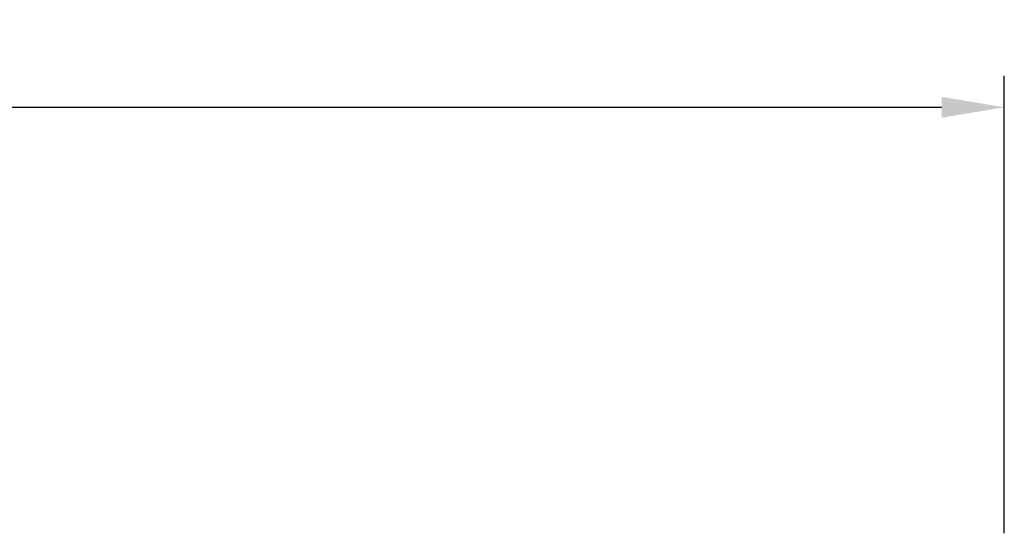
# Model space of a CAD drawing. Header units: millimetres. Extents: x 1491 to 2891, y 8289 to 9247.
# Tile 14 of 15: x 2371 to 2469, y 9071 to 9122. Entities that reach past the tile are written whole.
import ezdxf

# ---------------------------------------------------------------- set-up
doc = ezdxf.new("R2010")
doc.units = ezdxf.units.MM
doc.header["$MEASUREMENT"] = 0
doc.layers.get('Defpoints').update_dxf_attribs({"lineweight": 25})
doc.layers.add('图层3', color=2, linetype='Continuous', lineweight=13)
doc.dimstyles.new('ISO-25', dxfattribs={"dimscale": 2, "dimtxt": 2.5, "dimasz": 2.5, "dimexe": 1.25, "dimexo": 0.625, "dimtad": 1, "dimtxsty": 'Standard', "dimcen": 2.5, "dimadec": 0, "dimazin": 0, "dimtfac": 1, "dimtmove": 0, "dimatfit": 3, "dimfxl": 1, "dimarcsym": 0})

# ---------------------------------------------------------------- blocks, each defined once
blk = doc.blocks.new('*D4383')
at = {"layer": 'Defpoints', "color": 0}
for p in [(2469.023, 9113.414), (1683.123, 9084.558), (2469.023, 9069.374)]:
    blk.add_point(p, dxfattribs=at)
at = {"layer": '图层3', "color": 0, "lineweight": -2}
for p, q in [((1683.123, 9086.121), (1683.123, 9116.539)), ((2469.023, 9070.937), (2469.023, 9116.539)), ((1689.373, 9113.414), (2462.773, 9113.414))]:
    blk.add_line(p, q, dxfattribs=at)
at = {"layer": '图层3', "color": 0}
for points in [[(1689.373, 9114.456), (1689.373, 9112.373), (1683.123, 9113.414)], [(2462.773, 9112.373), (2462.773, 9114.456), (2469.023, 9113.414)]]:
    blk.add_solid(points, dxfattribs=at)
at = {"layer": '图层3', "color": 0, "insert": (2076.073, 9118.102), "char_height": 6.25, "attachment_point": 5}
blk.add_mtext('786', dxfattribs=at)

msp = doc.modelspace()

# ---------------------------------------------------------------- dimensions: what is measured, and where the dimension line sits
at = {"layer": '图层3'}
dim = msp.add_linear_dim(base=(2469.023, 9113.414), p1=(1683.123, 9084.558), p2=(2469.023, 9069.374), dimstyle='ISO-25', override={"dimscale": 2.5, "dimdec": 0, "dimtxsty": 'Standard'}, dxfattribs=at)
dim.commit()
dim.dimension.update_dxf_attribs({"geometry": '*D4383', "text_midpoint": (2076.073, 9118.102)})

doc.saveas('drawing.dxf')
